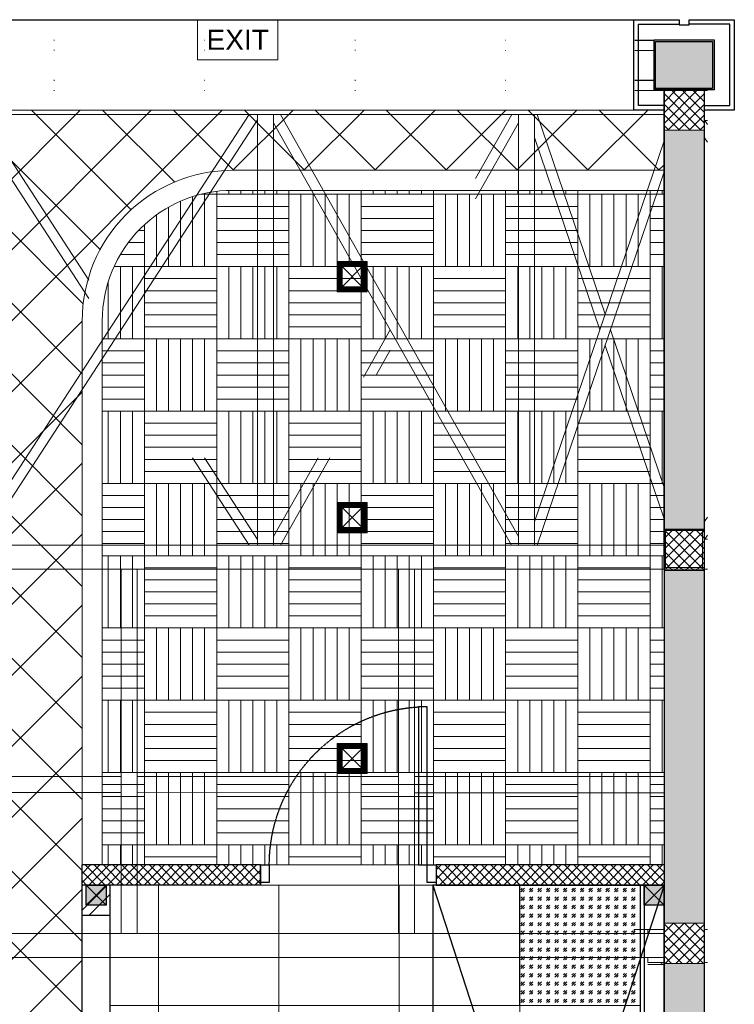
# Model space of a CAD drawing. Header units: millimetres. Extents: x -410 to 72073, y -3152 to 13830.
# Tile 73 of 92: x 14139 to 17700, y 8926 to 13830. Entities that reach past the tile are written whole.
import ezdxf
from ezdxf.enums import TextEntityAlignment as Align

# ---------------------------------------------------------------- set-up
doc = ezdxf.new("R2010")
doc.units = ezdxf.units.MM
doc.linetypes.add('( Hidden )', pattern=[0.375, 0.25, -0.125])
doc.linetypes.add('HIDDEN2', pattern=[0.1875, 0.125, -0.0625])
for name, color, linetype, lineweight in [('a- flr dim 02', 1, 'Continuous', 30), ('A-BULKHEAD', 252, 'Continuous', 5), ('A-CLMN P', 1, 'Continuous', 30), ('A-DOOR', 1, 'Continuous', 0), ('A-FLOR', 192, 'Continuous', 18), ('A-GA DIM', 1, 'Continuous', 5), ('A-GENM', 13, 'Continuous', 9), ('A-LIGHT', 1, 'Continuous', 5), ('A-LINTEL', 252, '( Hidden )', 0), ('A-Wall & Column', 2, 'Continuous', 0), ('EQ', 252, 'Continuous', 25), ('ND_26_HATCH', 8, 'Continuous', 13), ('Q-SPCQ', 91, 'Continuous', 9), ('S-BEAM', 12, 'Continuous', 9), ('WALL', 1, 'Continuous', 5)]:
    doc.layers.add(name, color=color, linetype=linetype, lineweight=lineweight)
for name, color, linetype, lineweight, true_color in [('A-100MM (2)', 7, 'Continuous', 5, 0xff7fff), ('A-CEILING-01', 7, 'Continuous', 5, 0xd56ca8), ('A-CEILING-02', 7, 'Continuous', 5, 0xf27172), ('A-CEILING-05', 7, 'Continuous', 5, 0x139b48), ('A-CEILING-06', 7, 'Continuous', 5, 0x7957ea), ('M-MEP-ELLG-LIGHT', 5, 'Continuous', 15, 0x0000ff), ('XR-CP-DS$0$Level 24', 9, 'Continuous', 0, 0x808080)]:
    doc.layers.add(name, color=color, linetype=linetype, lineweight=lineweight, true_color=true_color)
for name, color, linetype, true_color in [('A-140MM', 7, 'Continuous', 0x9f7fff), ('A-COLOUMN', 5, 'Continuous', 0x0000ff), ('Exhaut Hoods', 7, 'Continuous', 0xf26722), ('RCP LAYOUT', 9, 'Continuous', 0x808080)]:
    doc.layers.add(name, color=color, linetype=linetype, true_color=true_color)
doc.layers.add('DOOR', color=1, linetype='Continuous')
doc.styles.get("Standard").update_dxf_attribs({"font": 'arial.ttf'})
pattern_1 = [(45, (451552.75, 162145.904), (-26.5165043, 26.5165043), []), (135, (451552.75, 162145.904), (-26.5165043, -26.5165043), [])]
pattern_2 = [(45, (0, 0), (-22.98097, 22.98097), []), (135, (0, 0), (-22.98097, -22.98097), [])]

# ---------------------------------------------------------------- blocks, each defined once
blk = doc.blocks.new('A$Cdc4cfb19')
at = {"layer": 'A-CEILING-02'}
h = blk.add_hatch(dxfattribs=at)
h.set_pattern_fill('GOST_GLASS', color=252, scale=5, double=1)
h.set_pattern_definition([(45, (4671.914, 3079.773), (42.4264, 0), [25, -35]), (45, (4682.52, 3079.773), (42.4264, 0), [10, -50]), (45, (4671.914, 3090.38), (42.4264, 0), [10, -50])])
h.paths.add_polyline_path([(0, 600), (600, 600), (600, 0), (0, 0)])
at = {"layer": 'A-CEILING-02', "color": 252}
blk.add_lwpolyline([(0, 600), (600, 600), (600, 0), (0, 0)], close=True, dxfattribs=at)
blk = doc.blocks.new('Door-Hurgh')
at = {"layer": 'DOOR', "color": 8, "true_color": 0x808080, "elevation": 0}
for points in [[(43489.7, 2604.7), (43539.7, 2604.7), (43539.7, 2704.7), (43489.7, 2704.7)], [(44439.7, 2604.7), (44489.7, 2604.7), (44489.7, 2704.7), (44439.7, 2704.7)], [(44439.7, 1705.1), (44389.7, 1705.1), (44389.7, 2604.7), (44439.7, 2604.7)]]:
    blk.add_lwpolyline(points, close=True, dxfattribs=at)
at = {"layer": 'EQ', "color": 8, "linetype": 'HIDDEN2', "ltscale": 7, "true_color": 0x808080}
blk.add_arc((44441.5, 2605.4, 0), 901.8, 180.0462, 266.7054, dxfattribs=at)
blk = doc.blocks.new('A$C81f607aa')
at = {"layer": 'A-100MM (2)', "true_color": 0x808080, "transparency": 33554687}
h = blk.add_hatch(dxfattribs=at)
h.set_pattern_fill('ANSI37', color=8, scale=260)
h.set_pattern_definition(pattern_2)
h.paths.add_polyline_path([(138.8, 9620), (-750, 9620), (-750, 9520), (138.8, 9520)])
h = blk.add_hatch(dxfattribs=at)
h.set_pattern_fill('ANSI37', color=8, scale=260)
h.set_pattern_definition(pattern_2)
h.paths.add_polyline_path([(1013.8, 9620), (1013.8, 9520), (2150, 9520), (2150, 9620)])
at = {"layer": 'A-140MM', "lineweight": 0, "true_color": 0x808080}
h = blk.add_hatch(dxfattribs=at)
h.set_pattern_fill('ANSI32', color=8, scale=340)
h.set_pattern_definition([(45, (451552.75, 162145.9), (-90.156115, 90.156115), []), (45, (451612.86, 162145.9), (-90.156115, 90.156115), [])])
h.paths.add_polyline_path([(-610, 5920), (-750, 5920), (-750, 3520), (-610, 3520)])
h.paths.add_polyline_path([(-610, 8540), (-750, 8540), (-750, 6920), (-610, 6920)])
h.paths.add_polyline_path([(-750, 9370), (-610, 9370), (-610, 9520), (-750, 9520)])
at = {"layer": 'A-Wall & Column', "true_color": 0x808080}
h = blk.add_hatch(color=8, dxfattribs=at)
h.dxf.hatch_style = 1
h.paths.add_polyline_path([(2392, 13722), (2108, 13722), (2108, 13488), (2392, 13488)])
at = {"layer": 'ND_26_HATCH', "lineweight": -3, "true_color": 0x808080}
h = blk.add_hatch(dxfattribs=at)
h.set_pattern_fill('ANSI37', color=8, scale=300)
h.set_pattern_definition(pattern_1)
h.paths.add_polyline_path([(2150, 13280), (2350, 13280), (2350, 13480), (2150, 13480)])
at = {"layer": 'ND_26_HATCH', "lineweight": -3, "true_color": 0x808080, "transparency": 33554687}
h = blk.add_hatch(color=8, dxfattribs=at)
h.dxf.hatch_style = 1
h.paths.add_polyline_path([(2350, 5830), (2152, 5830), (2152, 5718.1), (2150.8, 3620), (2350, 3620)])
h.paths.add_polyline_path([(2350, 8211.4), (2150, 8211.4), (2150, 6030), (2350, 6030)])
h.paths.add_polyline_path([(2350, 9130), (2150, 9130), (2150, 8411.4), (2350, 8411.4)])
h.paths.add_polyline_path([(2350, 11087.2), (2150, 11087.2), (2150, 9330), (2350, 9330)])
h.paths.add_polyline_path([(2350, 13280), (2150, 13280), (2150, 11287.2), (2350, 11287.2)])
at = {"layer": 'ND_26_HATCH', "lineweight": -3, "true_color": 0x808080}
h = blk.add_hatch(dxfattribs=at)
h.set_pattern_fill('ANSI37', color=8, scale=300)
h.set_pattern_definition(pattern_1)
h.paths.add_polyline_path([(2150, 11087.2), (2350, 11087.2), (2350, 11287.2), (2150, 11287.2)])
h = blk.add_hatch(dxfattribs=at)
h.set_pattern_fill('ANSI37', color=8, scale=300)
h.set_pattern_definition(pattern_1)
h.paths.add_polyline_path([(2150, 9130), (2350, 9130), (2350, 9330), (2150, 9330)])
at = {"layer": 'a- flr dim 02', "color": 8, "lineweight": -3, "true_color": 0x808080}
for points in [[(2150, 9620), (1013.8, 9620), (1013.8, 9520), (2150, 9520)], [(2050, 9520), (2050, 3520), (1038.8, 3520), (1038.8, 3420), (2050, 3420), (2050, 2170)]]:
    blk.add_lwpolyline(points, dxfattribs=at)
at = {"layer": 'A-CLMN P', "color": 8, "lineweight": 25, "true_color": 0x808080}
for points in [[(2150, 13380), (2000, 13380), (2000, 13830), (2225, 13830), (2225, 13805), (2275, 13805), (2275, 13830), (2500, 13830), (2500, 13380), (2350, 13380)], [(2150, 13402), (2022, 13402), (2022, 13808), (2223, 13808)], [(2350, 13402), (2478, 13402), (2478, 13808), (2277, 13808)]]:
    blk.add_lwpolyline(points, dxfattribs=at)
for points in [[(2100, 13730), (2400, 13730), (2400, 13480), (2100, 13480)], [(2108, 13722), (2392, 13722), (2392, 13488), (2108, 13488)]]:
    blk.add_lwpolyline(points, close=True, dxfattribs=at)
at = {"layer": 'A-LINTEL', "color": 8, "lineweight": 0, "ltscale": 8, "true_color": 0x808080}
for points in [[(138.8, 9620), (1013.8, 9620)], [(1013.8, 9520), (138.8, 9520)]]:
    blk.add_lwpolyline(points, dxfattribs=at)
at = {"layer": 'A-Wall & Column', "color": 8, "lineweight": -3, "true_color": 0x808080}
for p, q in [((2150, 13480), (2150, 2170)), ((2350, 13480), (2350, 0)), ((138.8, 9620), (-750, 9620)), ((-750, 3520), (-750, 9620)), ((-610, 9618), (-610, 9620)), ((138.8, 9620), (138.8, 9520)), ((2150, 9620), (1013.8, 9620)), ((1013.8, 9620), (1013.8, 9520)), ((138.8, 9520), (-750, 9520)), ((-610, 3520), (-610, 9520)), ((2150, 9520), (1013.8, 9520)), ((2030, 9520), (2030, 3520)), ((-750, 9370), (-610, 9370))]:
    blk.add_line(p, q, dxfattribs=at)
blk.add_lwpolyline([(-14850, 13830), (2000, 13830)], dxfattribs=at)
at = {"layer": 'A-Wall & Column', "color": 8, "true_color": 0x808080}
for points in [[(2150, 13280), (2350, 13280), (2350, 13480), (2150, 13480)], [(2150, 11087.2), (2350, 11087.2), (2350, 11287.2), (2150, 11287.2)], [(2150, 9130), (2350, 9130), (2350, 9330), (2150, 9330)]]:
    blk.add_lwpolyline(points, close=True, dxfattribs=at)
at = {"layer": 'WALL', "color": 8, "lineweight": -3, "true_color": 0x808080}
for p, q in [((138.8, 9620), (138.8, 9520)), ((1013.8, 9620), (1013.8, 9520))]:
    blk.add_line(p, q, dxfattribs=at)
at = {"layer": 'A-DOOR', "color": 8, "lineweight": 9, "true_color": 0x808080, "xscale": -0.8750571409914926, "yscale": 0.8750571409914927, "zscale": 0.8750571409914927, "rotation": 180}
blk.add_blockref('Door-Hurgh', (-37917.2, 11899.3, 0), dxfattribs=at)
blk = doc.blocks.new('EXIT LIGHT')
at = {"color": 0}
blk.add_lwpolyline([(-200, -200), (200, -200), (200, 0), (-200, 0)], close=True, dxfattribs=at)
blk.add_attdef('EXIT', text='', height=100, dxfattribs=at).set_placement((0, -100), align=Align.MIDDLE_CENTER)
blk = doc.blocks.new('*U92')
at = {"lineweight": 0}
h = blk.add_hatch(dxfattribs=at)
h.set_pattern_fill('ANSI31', color=0)
h.set_pattern_definition([(45, (0, 0), (-0.08838835, 0.08838835), [])])
h.paths.add_polyline_path([(50, 50), (75, 75), (-75, 75), (-50, 50)])
h.paths.add_polyline_path([(50, -50), (75, -75), (75, 75), (50, 50)])
h.paths.add_polyline_path([(-50, -50), (-75, -75), (75, -75), (50, -50)])
h.paths.add_polyline_path([(-50, 50), (-75, 75), (-75, -75), (-50, -50)])
at = {"color": 0}
for p, q in [((-50, 50), (50, -50)), ((-50, -50), (50, 50))]:
    blk.add_line(p, q, dxfattribs=at)
at = {"color": 0, "lineweight": 0}
for points in [[(-75, 75), (75, 75), (75, -75), (-75, -75)], [(-50, 50), (50, 50), (50, -50), (-50, -50)]]:
    blk.add_lwpolyline(points, close=True, dxfattribs=at)
blk = doc.blocks.new('A$C98a85b24')
at = {"layer": 'M-MEP-ELLG-LIGHT', "color": 8, "true_color": 0x808080}
blk.add_blockref('EXIT LIGHT', (11035, 13830), dxfattribs=at).add_auto_attribs({'EXIT': 'EXIT'})
for p in [(11605.7, 12550), (11605.7, 11350), (11605.7, 10150)]:
    blk.add_blockref('*U92', p, dxfattribs=at)
blk = doc.blocks.new('A$C4c94997f')
at = {"true_color": 0x808080}
h = blk.add_hatch(color=8, dxfattribs=at)
h.dxf.hatch_style = 1
h.paths.add_polyline_path([(-2880, 0), (-2780, 0), (-2780, -100), (-2880, -100)])
h.paths.add_polyline_path([(-100, 0), (0, 0), (0, -100), (-100, -100)])
h.paths.add_polyline_path([(-2880, -1812), (-2780, -1812), (-2780, -1912), (-2880, -1912)])
h.paths.add_polyline_path([(-2880, -3630), (-2780, -3630), (-2780, -3730), (-2880, -3730)])
h.paths.add_polyline_path([(-2880, -5440), (-2780, -5440), (-2780, -5540), (-2880, -5540)])
h.paths.add_polyline_path([(-2148, -7250), (-2048, -7250), (-2048, -7350), (-2148, -7350)])
h.paths.add_polyline_path([(-100, -7250), (0, -7250), (0, -7350), (-100, -7350)])
h.paths.add_polyline_path([(-100, -5440), (0, -5440), (0, -5540), (-100, -5540)])
h.paths.add_polyline_path([(-100, -3630), (0, -3630), (0, -3730), (-100, -3730)])
h.paths.add_polyline_path([(-100, -1812), (0, -1812), (0, -1912), (-100, -1912)])
at = {"layer": 'A-COLOUMN', "color": 8, "true_color": 0x808080}
for p, q in [((-2780, 0), (-2880, -100)), ((-2880, 0), (-2780, -100)), ((0, 0), (-100, -100)), ((-100, 0), (0, -100))]:
    blk.add_line(p, q, dxfattribs=at)
for points in [[(-2880, 0), (-2780, 0), (-2780, -100), (-2880, -100)], [(-100, 0), (0, 0), (0, -100), (-100, -100)]]:
    blk.add_lwpolyline(points, close=True, dxfattribs=at)
blk = doc.blocks.new('A$C9bf954c9')
at = {"layer": 'A-CEILING-01', "true_color": 0x808080}
h = blk.add_hatch(dxfattribs=at)
h.set_pattern_fill('ANSI37', color=8, scale=2000)
h.set_pattern_definition([(45, (0, 0), (-176.7767, 176.7767), []), (135, (0, 0), (-176.7767, -176.7767), [])])
edge = h.paths.add_edge_path()
edge.add_line((17350, 13380), (12020, 13380))
edge.add_line((12020, 13380), (12020, 13280))
edge.add_line((12020, 13280), (11820, 13280))
edge.add_line((11820, 13280), (11820, 13380))
edge.add_line((11820, 13380), (6090, 13380))
edge.add_line((6090, 13380), (6090, 13280))
edge.add_line((6090, 13280), (5890, 13280))
edge.add_line((5890, 13280), (5890, 13380))
edge.add_line((5890, 13380), (350, 13380))
edge.add_line((350, 13380), (200, 13380))
edge.add_line((200, 13380), (200, 4520))
edge.add_line((200, 4520), (650, 4520))
edge.add_line((650, 4520), (650, 4220))
edge.add_line((650, 4220), (200, 4220))
edge.add_line((200, 4220), (200, 3270))
edge.add_line((200, 3270), (3945, 3270))
edge.add_line((3945, 3270), (3945, 3920))
edge.add_line((3945, 3920), (6135, 3920))
edge.add_line((6135, 3920), (6135, 3270))
edge.add_line((6135, 3270), (9805, 3270))
edge.add_line((9805, 3270), (9805, 3070))
edge.add_line((9805, 3070), (10125.7, 3070))
edge.add_line((10125.7, 3070), (10125.7, 3423))
edge.add_line((10125.7, 3423), (11242.1, 4539.4))
edge.add_line((11242.1, 4539.4), (10770.1, 5011.3))
edge.add_line((10770.1, 5011.3), (11904.4, 6145.6))
edge.add_line((11904.4, 6145.6), (14298.8, 8540))
edge.add_line((14298.8, 8540), (14450, 8540))
edge.add_line((14450, 8540), (14450, 9620))
edge.add_line((14450, 9620), (14450, 12330))
edge.add_arc((15200, 12330), 750, 90, 180, ccw=False)
edge.add_line((15200, 13080), (17350, 13080))
edge.add_line((17350, 13080), (17350, 13380))
h.paths.add_polyline_path([(5890.1, 11294.2), (6090.1, 11294.2), (6090.1, 11094.2), (5890.1, 11094.2)], flags=16)
h.paths.add_polyline_path([(5890.1, 9330), (6090.1, 9330), (6090.1, 9130), (5890.1, 9130)], flags=16)
h.paths.add_polyline_path([(5890, 8418.4), (6090, 8418.4), (6090, 8218.4), (5890, 8218.4)], flags=16)
h.paths.add_polyline_path([(5890, 6030), (6090, 6030), (6090, 5830), (5890, 5830)], flags=16)
h.paths.add_polyline_path([(11820, 8418.4), (12020, 8418.4), (12020, 8218.4), (11820, 8218.4)], flags=16)
h.paths.add_polyline_path([(11820, 9330), (12020, 9330), (12020, 9130), (11820, 9130)], flags=16)
h.paths.add_polyline_path([(11820.1, 11294.2), (12020.1, 11294.2), (12020.1, 11094.2), (11820.1, 11094.2)], flags=16)
at = {"layer": 'A-CEILING-05', "true_color": 0x808080}
h = blk.add_hatch(dxfattribs=at)
h.set_pattern_fill('_USER', color=8, scale=600, double=1, pattern_type=0)
h.set_pattern_definition([(0, (17230, 9520), (0, 600), []), (90, (17230, 9520), (-600, 4e-14), [])])
h.paths.add_polyline_path([(15490.9, 3520), (14590, 3520), (14590, 9520), (17230, 9520), (17230, 3520), (16390.9, 3520)])
at = {"layer": 'A-CEILING-06', "true_color": 0x808080}
h = blk.add_hatch(dxfattribs=at)
h.set_pattern_fill('AR-PARQ1', color=8, scale=30)
h.set_pattern_definition([(90, (0, 0), (-360, 360), [360, -360]), (90, (60, 0), (-360, 360), [360, -360]), (90, (120, 0), (-360, 360), [360, -360]), (90, (180, 0), (-360, 360), [360, -360]), (90, (240, 0), (-360, 360), [360, -360]), (90, (300, 0), (-360, 360), [360, -360]), (90, (360, 0), (-360, 360), [360, -360]), (0, (0, 360), (360, -360), [360, -360]), (0, (0, 420), (360, -360), [360, -360]), (0, (0, 480), (360, -360), [360, -360]), (0, (0, 540), (360, -360), [360, -360]), (0, (0, 600), (360, -360), [360, -360]), (0, (0, 660), (360, -360), [360, -360]), (0, (0, 720), (360, -360), [360, -360])])
edge = h.paths.add_edge_path()
edge.add_line((17350, 13030), (17350, 9620))
edge.add_line((17350, 9620), (14550, 9620))
edge.add_line((14550, 9620), (14550, 12330))
edge.add_arc((15200, 12330), 650, 90, 180, ccw=False)
edge.add_line((15200, 12980), (17350, 12980))
at = {"layer": 'A-BULKHEAD', "color": 8, "ltscale": 5, "true_color": 0x808080}
blk.add_lwpolyline([(14450, 9620), (14450, 12330, -0.414214), (15200, 13080), (17350, 13080), (17350, 12980), (15200, 12980, 0.414214), (14550, 12330), (14550, 9620), (14450, 9620)], format="xyb", dxfattribs=at)
at = {"layer": 'A-CEILING-01', "color": 8, "true_color": 0x808080}
for points in [[(10125.7, 3423), (11240.4, 4537.7), (10770.1, 5011.3), (11904.4, 6145.6), (14298.8, 8540), (14450, 8540), (14450, 9620), (14450, 12330, -0.414214), (15200, 13080), (17350, 13080), (17350, 13380), (12020, 13380), (12020, 13280), (11820, 13280), (11820, 13380), (6090, 13380)], [(17350, 12980), (17350, 9620), (14550, 9620), (14550, 12330, -0.414214), (15200, 12980), (17350, 12980)]]:
    blk.add_lwpolyline(points, format="xyb", dxfattribs=at)
blk.add_lwpolyline([(15490.9, 3520), (14590, 3520), (14590, 9520), (17230, 9520), (17230, 3520), (16390.9, 3520)], close=True, dxfattribs=at)
at = {"layer": 'XR-CP-DS$0$Level 24', "color": 8, "linetype": 'Continuous', "lineweight": 0, "true_color": 0x808080}
blk.add_line((350, 13380), (17200, 13380), dxfattribs=at)
at = {"color": 8, "true_color": 0x808080}
blk.add_blockref('A$C81f607aa', (15200, 0), dxfattribs=at)
at = {"layer": 'A-GA DIM', "color": 8, "true_color": 0x808080}
for name, p in [('A$C4c94997f', (17350, 9520)), ('A$Cdc4cfb19', (16630, 8920))]:
    blk.add_blockref(name, p, dxfattribs=at)
at = {"layer": 'A-LIGHT', "color": 8, "true_color": 0x808080}
blk.add_blockref('A$C98a85b24', (4190, 0), dxfattribs=at)
blk = doc.blocks.new('A$C256bf26b')
blk.add_blockref('A$C9bf954c9', (0, 0))
blk = doc.blocks.new('Bolt assembly - 92275-2025657-RCP-Store 03 at Node L5 Level')
at = {"layer": 'Q-SPCQ', "color": 250}
for p in [(-504027.1, 151538.7), (-504022.5, 151537.4)]:
    blk.add_line(p, (-504027.1, 151537.4), dxfattribs=at)
blk = doc.blocks.new('Family - 92275-2025657-RCP-Store 03 at Node L5 Level')
at = {"layer": 'Q-SPCQ', "color": 250}
for p in [(-504027.1, 151538.7), (-504022.5, 151537.4)]:
    blk.add_line(p, (-504027.1, 151537.4), dxfattribs=at)
blk = doc.blocks.new('DIAL-LT-NDE-ZZ-M3-S-201_rvt-2-RCP-Store 03 at Node L5 Level')
at = {"layer": 'A-FLOR', "color": 7}
for p, q in [((-504159.9, 151683.5), (-504159.9, 151703.9)), ((-504159.9, 151703.9), (-504092, 151703.9))]:
    blk.add_line(p, q, dxfattribs=at)
at = {"layer": 'A-GENM', "color": 7}
for p, q in [((-506068.2, 155762.9), (-506037.1, 155762.9)), ((-506037.1, 155762.9), (-506037.1, 155752.1)), ((-505957.1, 155739.4), (-505957.1, 155762.9)), ((-505957.1, 155762.9), (-505933.6, 155762.9)), ((-504657.2, 153618.1), (-504657.2, 153705.2)), ((-504737.2, 153641.6), (-504737.2, 153618.1)), ((-506078.9, 153618.2), (-506079.1, 153618.2)), ((-505923.4, 153618.1), (-505923.7, 153618.1)), ((-504737.2, 153618.1), (-504760.7, 153618.1)), ((-504653.1, 153618.1), (-504657.2, 153618.1)), ((-504012.5, 151538.9), (-504012.5, 151534.3)), ((-504092, 151528.9), (-504009.7, 151528.9))]:
    blk.add_line(p, q, dxfattribs=at)
at = {"layer": 'A-GENM', "color": 7, "flags": 128}
for points in [[(-506078.9, 155762.9), (-506078.7, 155762.9), (-506077.9, 155762.9), (-506076.6, 155762.9), (-506074.9, 155762.9), (-506072.9, 155762.9), (-506070.6, 155762.9), (-506068.2, 155762.9)], [(-506037.1, 155752.1), (-506037.1, 155748.9), (-506037.1, 155745.8), (-506037.1, 155743), (-506037.1, 155740.5), (-506037.1, 155738.4), (-506037.1, 155736.9), (-506037.1, 155735.9), (-506037.1, 155735.6)], [(-505933.6, 155762.9), (-505931.3, 155762.9), (-505929.1, 155762.9), (-505927.1, 155762.9), (-505925.5, 155762.9), (-505924.3, 155762.9), (-505923.5, 155762.9), (-505923.2, 155762.9)], [(-505957.1, 155721.1), (-505957.1, 155721.5), (-505957.1, 155722.5), (-505957.1, 155724.2), (-505957.1, 155726.5), (-505957.1, 155729.3), (-505957.1, 155732.4), (-505957.1, 155735.9), (-505957.1, 155739.4)], [(-503809.3, 155732.8), (-503808.3, 155732.8), (-503807.8, 155732.8), (-503807.6, 155732.8)], [(-504657.2, 153705.2), (-504657.2, 153710), (-504657.2, 153714.7), (-504657.2, 153719.1), (-504657.2, 153723.1), (-504657.2, 153726.6), (-504657.2, 153729.3), (-504657.2, 153731.4), (-504657.2, 153732.7), (-504657.2, 153733.1)], [(-504737.2, 153659.9), (-504737.2, 153659.5), (-504737.2, 153658.5), (-504737.2, 153656.8), (-504737.2, 153654.5), (-504737.2, 153651.7), (-504737.2, 153648.6), (-504737.2, 153645.1), (-504737.2, 153641.6)], [(-504760.7, 153618.1), (-504763, 153618.1), (-504765.2, 153618.1), (-504767.1, 153618.1), (-504768.8, 153618.1), (-504770, 153618.1), (-504770.8, 153618.1), (-504771, 153618.1)], [(-504643.6, 153618.1), (-504643.8, 153618.1), (-504644.5, 153618.1), (-504645.6, 153618.1), (-504647.2, 153618.1), (-504649, 153618.1), (-504651, 153618.1), (-504653.1, 153618.1)]]:
    blk.add_lwpolyline(points, dxfattribs=at)
at = {"layer": 'A-GENM', "color": 7}
blk.add_open_spline([(-504012.5, 151534.3), (-504012.5, 151533.6), (-504012.5, 151532.4), (-504012.9, 151531.1), (-504013.3, 151530.4), (-504013.6, 151530), (-504013.8, 151529.8), (-504014.1, 151529.6), (-504014.5, 151529.4), (-504014.8, 151529.3), (-504015, 151529.2), (-504015.3, 151529.2), (-504015.5, 151529.1), (-504016, 151529), (-504016.4, 151529), (-504016.9, 151528.9), (-504017.1, 151528.9), (-504017.5, 151528.9), (-504018.1, 151528.9), (-504018.9, 151528.9), (-504020, 151528.9), (-504020.8, 151528.9), (-504021.4, 151528.9)], degree=3, knots=[0, 0, 0, 0, 0.142857, 0.285714, 0.357143, 0.392857, 0.428571, 0.464286, 0.5, 0.535714, 0.553571, 0.571429, 0.598214, 0.625, 0.678571, 0.705357, 0.71875, 0.732143, 0.785714, 0.839286, 0.892857, 1, 1, 1, 1], dxfattribs=at)
at = {"layer": 'Q-SPCQ', "color": 7}
for p, q in [((-507051.8, 156133), (-507049.8, 156133)), ((-507051.8, 156133), (-507049.8, 156133)), ((-507051.8, 156132.6), (-507049.8, 156132.6)), ((-507051.8, 156132.6), (-507049.8, 156132.6)), ((-506301.8, 156132.9), (-506299.8, 156132.9)), ((-506301.8, 156132.9), (-506299.8, 156132.9)), ((-506301.8, 156132.4), (-506299.8, 156132.4)), ((-506301.8, 156132.4), (-506299.8, 156132.4)), ((-505551.8, 156132.9), (-505549.8, 156132.9)), ((-505551.8, 156132.9), (-505549.8, 156132.9)), ((-505551.8, 156132.2), (-505549.8, 156132.2)), ((-505551.8, 156132.2), (-505549.8, 156132.2)), ((-504801.8, 156132.8), (-504799.8, 156132.8)), ((-504801.8, 156132.8), (-504799.8, 156132.8)), ((-504801.8, 156131.9), (-504799.8, 156131.9)), ((-504801.8, 156131.9), (-504799.8, 156131.9)), ((-504157.4, 156132.8), (-504062, 156132.8)), ((-504157.4, 156132.8), (-504062, 156132.8)), ((-504157.4, 156131.7), (-504062, 156131.7)), ((-504157.4, 156131.7), (-504062, 156131.7)), ((-504062.1, 156090.7), (-504062, 156122.7)), ((-504062.1, 156090.7), (-504062, 156122.7)), ((-503794.6, 156132.8), (-504062, 156132.8)), ((-504062, 156124.8), (-504062, 156132.8)), ((-504062, 156122.7), (-504062, 156124.8)), ((-504062, 156122.7), (-504062, 156124.8)), ((-504062, 156124.8), (-504062, 155890.8)), ((-504062, 156124.8), (-504054, 156124.8)), ((-504062, 156124.8), (-503794.6, 156124.8)), ((-504054, 155890.8), (-504054, 156124.8)), ((-507049.8, 156082.6), (-507051.8, 156082.6)), ((-507049.8, 156082.6), (-507051.8, 156082.6)), ((-506299.8, 156082.4), (-506301.8, 156082.4)), ((-506299.8, 156082.4), (-506301.8, 156082.4)), ((-505549.8, 156082.2), (-505551.8, 156082.2)), ((-505549.8, 156082.2), (-505551.8, 156082.2)), ((-504799.8, 156081.9), (-504801.8, 156081.9)), ((-504799.8, 156081.9), (-504801.8, 156081.9)), ((-504062.1, 156081.7), (-504157.4, 156081.7)), ((-504062.1, 156081.7), (-504157.4, 156081.7)), ((-504062.1, 156081.7), (-504062.1, 156090.7)), ((-504062.1, 156081.7), (-504062.1, 156090.7)), ((-507051.8, 155933), (-507049.8, 155933)), ((-507051.8, 155933), (-507049.8, 155933)), ((-506301.8, 155932.9), (-506299.8, 155932.9)), ((-506301.8, 155932.9), (-506299.8, 155932.9)), ((-505551.8, 155932.9), (-505549.8, 155932.9)), ((-505551.8, 155932.9), (-505549.8, 155932.9)), ((-504801.8, 155932.8), (-504799.8, 155932.8)), ((-504801.8, 155932.8), (-504799.8, 155932.8)), ((-504157.4, 155932.8), (-504062.1, 155932.8)), ((-504157.4, 155932.8), (-504062.1, 155932.8)), ((-504054, 155890.8), (-504062, 155890.8)), ((-503794.6, 155890.8), (-504062, 155890.8)), ((-504062, 155882.8), (-504062, 155890.8)), ((-504062, 155882.8), (-503794.6, 155882.8)), ((-504012.1, 155784.8), (-504012, 155882.8)), ((-504012.1, 155784.8), (-504012, 155882.8)), ((-503812, 155882.8), (-503812, 155882)), ((-503812, 155882.8), (-503812, 155882)), ((-506068.2, 155762.9), (-508637.3, 155763.1)), ((-506068.2, 155762.9), (-508637.3, 155763.1)), ((-507457.2, 153645.8), (-506078.9, 155762.9)), ((-507457.2, 153645.8), (-506078.9, 155762.9)), ((-507415.3, 155763), (-506877.9, 154937.3)), ((-506068.2, 155762.9), (-506037.1, 155762.9)), ((-506027.5, 155762.9), (-506068.2, 155762.9)), ((-506027.5, 155762.9), (-506068.2, 155762.9)), ((-506037.2, 153618.1), (-506037.1, 155751.3)), ((-506037.2, 153618.1), (-506037.1, 155751.3)), ((-506037.1, 155752.1), (-506037.1, 155762.9)), ((-506027.5, 155762.9), (-506037.1, 155762.9)), ((-506037.1, 155762.9), (-506037.1, 155752.1)), ((-506037.1, 155752.1), (-506037.1, 155762.9)), ((-506027.5, 155762.9), (-506037.1, 155762.9)), ((-505966.7, 155762.9), (-506027.5, 155762.9)), ((-505966.7, 155762.9), (-506027.5, 155762.9)), ((-505966.7, 155762.9), (-506027.5, 155762.9)), ((-505966.7, 155762.9), (-506027.5, 155762.9)), ((-505957.1, 155762.9), (-505966.7, 155762.9)), ((-505933.6, 155762.9), (-505966.7, 155762.9)), ((-505957.1, 155762.9), (-505966.7, 155762.9)), ((-505933.6, 155762.9), (-505966.7, 155762.9)), ((-505957.1, 155762.9), (-505957.1, 155739.4)), ((-505957.1, 155739.4), (-505957.1, 155762.9)), ((-505957.1, 155762.9), (-505933.6, 155762.9)), ((-505957.1, 155762.9), (-505957.1, 155739.4)), ((-504727.5, 155762.8), (-505933.6, 155762.9)), ((-504727.5, 155762.8), (-505933.6, 155762.9)), ((-505923.2, 155762.9), (-504737.2, 153659.9)), ((-505923.2, 155762.9), (-504737.2, 153659.9)), ((-504950.7, 155444.1), (-504770.9, 155762.8)), ((-504737.2, 153641.6), (-504737.1, 155762.9)), ((-504737.2, 153641.6), (-504737.1, 155762.9)), ((-504727.5, 155762.9), (-504737.1, 155762.9)), ((-504727.5, 155762.9), (-504737.1, 155762.9)), ((-504666.7, 155762.9), (-504727.5, 155762.9)), ((-504666.7, 155762.9), (-504727.5, 155762.9)), ((-504666.7, 155762.8), (-504727.5, 155762.8)), ((-504666.7, 155762.8), (-504727.5, 155762.8)), ((-504657.1, 155762.9), (-504666.7, 155762.9)), ((-504657.1, 155762.9), (-504666.7, 155762.9)), ((-504012.1, 155762.8), (-504666.7, 155762.8)), ((-504012.1, 155762.8), (-504666.7, 155762.8)), ((-504657.1, 155762.9), (-504657.2, 153705.2)), ((-504657.1, 155762.9), (-504657.2, 153705.2)), ((-504643.4, 155762.8), (-504304.6, 154767.9)), ((-504012.3, 153698), (-504012.1, 155782.8)), ((-504012.3, 153698), (-504012.1, 155782.8)), ((-506877.8, 154845.5), (-507457.1, 155735.6)), ((-506037.1, 155735.6), (-507415.5, 153618.2)), ((-506037.1, 155735.6), (-507415.5, 153618.2)), ((-505957.1, 155739.4), (-505957.2, 153618.1)), ((-505957.1, 155739.4), (-505957.2, 153618.1)), ((-504771, 153618.1), (-505957.1, 155721.1)), ((-504771, 153618.1), (-505957.1, 155721.1)), ((-504737.1, 155721), (-504950.7, 155342.4)), ((-503794.6, 155732.8), (-503809.4, 155732.8)), ((-503794.6, 155732.8), (-503809.4, 155732.8)), ((-503807.6, 155732.8), (-503794.6, 155713.5)), ((-503807.6, 155732.8), (-503794.6, 155713.5)), ((-504657.2, 153733.1), (-504012.1, 155626.6)), ((-504657.2, 153733.1), (-504012.1, 155626.6)), ((-504331.1, 154690.4), (-504657.1, 155647.8)), ((-503794.6, 155624.2), (-503809.4, 155646.1)), ((-503794.6, 155624.2), (-503809.4, 155646.1)), ((-504012.1, 155471.5), (-504643.6, 153618.1)), ((-504012.1, 155471.5), (-504643.6, 153618.1)), ((-505509.6, 154453.5), (-505375.9, 154690.5)), ((-504278.2, 154690.4), (-504012.2, 153909.2)), ((-505375.7, 154589.1), (-505444.5, 154467.1)), ((-504012.3, 153754.1), (-504304.7, 154612.8)), ((-506079.1, 153618.2), (-506362, 154052.9)), ((-506302.4, 154052.9), (-506037.2, 153645.4)), ((-505957.2, 153660), (-505735.4, 154053.3)), ((-505677.9, 154053.3), (-505923.4, 153618.1)), ((-503809.5, 153734.7), (-503794.6, 153756.8)), ((-504657.2, 153705.2), (-504657.2, 153618.1)), ((-504657.2, 153618.1), (-504657.2, 153705.2)), ((-504657.2, 153705.2), (-504657.2, 153618.1)), ((-504009.5, 153698), (-504012.3, 153698)), ((-504009.5, 153698), (-504012.3, 153698)), ((-503812.2, 153697.8), (-504012.2, 153697.8)), ((-504012.2, 153689.8), (-504012.2, 153697.8)), ((-504012.2, 153689.8), (-504012.2, 153505.8)), ((-504012.2, 153689.8), (-504004.2, 153689.8)), ((-504012.2, 153689.8), (-503812.2, 153689.8)), ((-504012.2, 153618), (-504012.2, 153689.8)), ((-504004.2, 153505.8), (-504004.2, 153689.8)), ((-503820.2, 153689.8), (-503820.2, 153505.8)), ((-503820.2, 153689.8), (-503812.2, 153689.8)), ((-503812.2, 153689.8), (-503812.2, 153697.8)), ((-503812.2, 153505.8), (-503812.2, 153689.8)), ((-504737.2, 153618.1), (-504737.2, 153641.6)), ((-504737.2, 153641.6), (-504737.2, 153618.1)), ((-504737.2, 153618.1), (-504737.2, 153641.6)), ((-503809.5, 153647.8), (-503794.6, 153647.8)), ((-503809.5, 153647.8), (-503794.6, 153647.8)), ((-503794.6, 153667.5), (-503807.9, 153647.8)), ((-507426.2, 153618.2), (-506027.6, 153618.1)), ((-507426.2, 153618.2), (-506027.6, 153618.1)), ((-506037.2, 153618.1), (-506027.6, 153618.1)), ((-506037.2, 153618.1), (-506027.6, 153618.1)), ((-506027.6, 153618.1), (-505966.8, 153618.1)), ((-506027.6, 153618.1), (-505966.8, 153618.1)), ((-506027.6, 153618.1), (-505966.8, 153618.1)), ((-506027.6, 153618.1), (-505966.8, 153618.1)), ((-505966.8, 153618.1), (-505957.2, 153618.1)), ((-505966.8, 153618.1), (-504760.7, 153618.1)), ((-505966.8, 153618.1), (-505957.2, 153618.1)), ((-505966.8, 153618.1), (-504760.7, 153618.1)), ((-504737.2, 153618.1), (-504760.7, 153618.1)), ((-504760.7, 153618.1), (-504727.6, 153618.1)), ((-504760.7, 153618.1), (-504727.6, 153618.1)), ((-504737.2, 153618.1), (-504727.6, 153618.1)), ((-504737.2, 153618.1), (-504727.6, 153618.1)), ((-504727.6, 153618.1), (-504666.8, 153618.1)), ((-504727.6, 153618.1), (-504666.8, 153618.1)), ((-504727.6, 153618.1), (-504666.8, 153618.1)), ((-504727.6, 153618.1), (-504666.8, 153618.1)), ((-504666.8, 153618.1), (-504657.2, 153618.1)), ((-504666.8, 153618.1), (-504653.1, 153618.1)), ((-504666.8, 153618.1), (-504657.2, 153618.1)), ((-504666.8, 153618.1), (-504653.1, 153618.1)), ((-504653.1, 153618.1), (-504657.2, 153618.1)), ((-504653.1, 153618.1), (-504012.2, 153618)), ((-504653.1, 153618.1), (-504012.2, 153618)), ((-504012.2, 153498), (-509342.4, 153498.4)), ((-504012.2, 153498), (-509342.4, 153498.4)), ((-504666.8, 153498.1), (-504727.6, 153498.1)), ((-504666.8, 153498.1), (-504727.6, 153498.1)), ((-504004.2, 153505.8), (-504012.2, 153505.8)), ((-503812.2, 153505.8), (-504012.2, 153505.8)), ((-504012.2, 153497.8), (-504012.2, 153505.8)), ((-504012.2, 153497.8), (-503812.2, 153497.8)), ((-503812.2, 153505.8), (-503820.2, 153505.8)), ((-503812.2, 153497.8), (-503812.2, 153505.8)), ((-503794.6, 153497.8), (-503809.5, 153497.8)), ((-503794.6, 153497.8), (-503809.5, 153497.8)), ((-504092, 151703.9), (-504092, 151683.5)), ((-504092, 151703.9), (-504009.7, 151703.9)), ((-504092, 151703.9), (-504092, 151683.5)), ((-504092, 151703.9), (-504009.7, 151703.9)), ((-503809.7, 151703.9), (-503794.6, 151703.9)), ((-503809.7, 151703.9), (-503794.6, 151703.9)), ((-504092, 151563.5), (-504092, 151538.9)), ((-504092, 151563.5), (-504092, 151538.9)), ((-504009.7, 151538.9), (-504092, 151538.9)), ((-504009.7, 151538.9), (-504092, 151538.9)), ((-504022.5, 151538.9), (-504022.5, 151528.9)), ((-504022.5, 151538.9), (-504022.5, 151528.9)), ((-503794.6, 151538.9), (-503809.7, 151538.9)), ((-503794.6, 151538.9), (-503809.7, 151538.9))]:
    blk.add_line(p, q, dxfattribs=at)
at = {"layer": 'Q-SPCQ', "color": 7, "flags": 128}
for points in [[(-506078.9, 155762.9), (-506078.7, 155762.9), (-506077.9, 155762.9), (-506076.6, 155762.9), (-506074.9, 155762.9), (-506072.9, 155762.9), (-506070.6, 155762.9), (-506068.2, 155762.9)], [(-506037.1, 155752.1), (-506037.1, 155748.9), (-506037.1, 155745.8), (-506037.1, 155743), (-506037.1, 155740.5), (-506037.1, 155738.4), (-506037.1, 155736.9), (-506037.1, 155735.9), (-506037.1, 155735.6)], [(-505933.6, 155762.9), (-505931.3, 155762.9), (-505929.1, 155762.9), (-505927.1, 155762.9), (-505925.5, 155762.9), (-505924.3, 155762.9), (-505923.5, 155762.9), (-505923.2, 155762.9)], [(-505957.1, 155721.1), (-505957.1, 155721.5), (-505957.1, 155722.5), (-505957.1, 155724.2), (-505957.1, 155726.5), (-505957.1, 155729.3), (-505957.1, 155732.4), (-505957.1, 155735.9), (-505957.1, 155739.4)], [(-503809.3, 155732.8), (-503808.3, 155732.8), (-503807.8, 155732.8), (-503807.6, 155732.8)], [(-504657.2, 153705.2), (-504657.2, 153710), (-504657.2, 153714.7), (-504657.2, 153719.1), (-504657.2, 153723.1), (-504657.2, 153726.6), (-504657.2, 153729.3), (-504657.2, 153731.4), (-504657.2, 153732.7), (-504657.2, 153733.1)], [(-504737.2, 153659.9), (-504737.2, 153659.5), (-504737.2, 153658.5), (-504737.2, 153656.8), (-504737.2, 153654.5), (-504737.2, 153651.7), (-504737.2, 153648.6), (-504737.2, 153645.1), (-504737.2, 153641.6)], [(-504760.7, 153618.1), (-504763, 153618.1), (-504765.2, 153618.1), (-504767.1, 153618.1), (-504768.8, 153618.1), (-504770, 153618.1), (-504770.8, 153618.1), (-504771, 153618.1)], [(-504643.6, 153618.1), (-504643.8, 153618.1), (-504644.5, 153618.1), (-504645.6, 153618.1), (-504647.2, 153618.1), (-504649, 153618.1), (-504651, 153618.1), (-504653.1, 153618.1)]]:
    blk.add_lwpolyline(points, dxfattribs=at)
at = {"layer": 'S-BEAM', "color": 7}
for p, q in [((-507051.8, 155932.6), (-507049.8, 155932.6)), ((-507051.8, 155932.6), (-507049.8, 155932.6)), ((-506301.8, 155932.4), (-506299.8, 155932.4)), ((-506301.8, 155932.4), (-506299.8, 155932.4)), ((-505551.8, 155932.2), (-505549.8, 155932.2)), ((-505551.8, 155932.2), (-505549.8, 155932.2)), ((-504801.8, 155931.9), (-504799.8, 155931.9)), ((-504801.8, 155931.9), (-504799.8, 155931.9)), ((-504157.4, 155931.7), (-504062.1, 155931.7)), ((-504157.4, 155931.7), (-504062.1, 155931.7)), ((-507049.8, 155882.6), (-507051.8, 155882.6)), ((-507049.8, 155882.6), (-507051.8, 155882.6)), ((-506299.8, 155882.4), (-506301.8, 155882.4)), ((-506299.8, 155882.4), (-506301.8, 155882.4)), ((-505549.8, 155882.2), (-505551.8, 155882.2)), ((-505549.8, 155882.2), (-505551.8, 155882.2)), ((-504799.8, 155881.9), (-504801.8, 155881.9)), ((-504799.8, 155881.9), (-504801.8, 155881.9)), ((-504062.1, 155881.7), (-504157.4, 155881.7)), ((-504062.1, 155881.7), (-504157.4, 155881.7)), ((-504062.1, 155881.7), (-504062.1, 155882.8)), ((-504062.1, 155881.7), (-504062.1, 155882.8)), ((-506717.4, 151683.6), (-506717.3, 153498)), ((-506717.4, 151683.6), (-506717.3, 153498)), ((-506707.7, 153498), (-506717.3, 153498)), ((-506707.7, 153498), (-506717.3, 153498)), ((-506646.9, 153498), (-506707.7, 153498)), ((-506646.9, 153498), (-506707.7, 153498)), ((-506637.3, 153498), (-506646.9, 153498)), ((-506637.3, 153498), (-506646.9, 153498)), ((-506637.3, 153498), (-506637.4, 151683.6)), ((-506637.3, 153498), (-506637.4, 151683.6)), ((-505335.4, 151683.5), (-505335.3, 153497.9)), ((-505335.4, 151683.5), (-505335.3, 153497.9)), ((-505325.7, 153497.9), (-505335.3, 153497.9)), ((-505325.7, 153497.9), (-505335.3, 153497.9)), ((-505264.9, 153497.9), (-505325.7, 153497.9)), ((-505264.9, 153497.9), (-505325.7, 153497.9)), ((-505255.3, 153497.9), (-505264.9, 153497.9)), ((-505255.3, 153497.9), (-505264.9, 153497.9)), ((-505255.3, 153497.9), (-505255.4, 151683.5)), ((-505255.3, 153497.9), (-505255.4, 151683.5)), ((-508022.3, 152464.9), (-506717.3, 152464.9)), ((-508022.3, 152464.9), (-506717.3, 152464.9)), ((-506717.3, 152455.3), (-506717.3, 152464.9)), ((-506717.3, 152455.3), (-506717.3, 152464.9)), ((-506637.3, 152464.9), (-505335.3, 152464.8)), ((-506637.3, 152464.9), (-506637.3, 152455.3)), ((-506637.3, 152464.9), (-505335.3, 152464.8)), ((-506637.3, 152464.9), (-506637.3, 152455.3)), ((-505335.3, 152455.2), (-505335.3, 152464.8)), ((-505335.3, 152455.2), (-505335.3, 152464.8)), ((-505255.3, 152464.8), (-504009.6, 152464.8)), ((-505255.3, 152464.8), (-505255.3, 152455.2)), ((-505255.3, 152464.8), (-504009.6, 152464.8)), ((-505255.3, 152464.8), (-505255.3, 152455.2)), ((-506717.3, 152394.5), (-506717.3, 152455.3)), ((-506717.3, 152394.5), (-506717.3, 152455.3)), ((-506637.3, 152455.3), (-506637.3, 152394.5)), ((-506637.3, 152455.3), (-506637.3, 152394.5)), ((-505335.3, 152394.4), (-505335.3, 152455.2)), ((-505335.3, 152394.4), (-505335.3, 152455.2)), ((-505255.3, 152455.2), (-505255.3, 152394.4)), ((-505255.3, 152455.2), (-505255.3, 152394.4)), ((-506717.3, 152384.9), (-508022.3, 152384.9)), ((-506717.3, 152384.9), (-508022.3, 152384.9)), ((-506717.3, 152384.9), (-506717.3, 152394.5)), ((-506717.3, 152384.9), (-506717.3, 152394.5)), ((-506637.3, 152394.5), (-506637.3, 152384.9)), ((-506637.3, 152394.5), (-506637.3, 152384.9)), ((-505335.3, 152384.8), (-506637.3, 152384.9)), ((-505335.3, 152384.8), (-506637.3, 152384.9)), ((-505335.3, 152384.8), (-505335.3, 152394.4)), ((-505335.3, 152384.8), (-505335.3, 152394.4)), ((-505255.3, 152394.4), (-505255.3, 152384.8)), ((-505255.3, 152394.4), (-505255.3, 152384.8)), ((-504009.6, 152384.8), (-505255.3, 152384.8)), ((-504009.6, 152384.8), (-505255.3, 152384.8)), ((-509342.6, 151683.6), (-504009.7, 151683.5)), ((-509342.6, 151683.6), (-504009.7, 151683.5)), ((-504009.7, 151563.5), (-509342.6, 151563.6)), ((-504009.7, 151563.5), (-509342.6, 151563.6)), ((-504012.5, 151538.9), (-504012.5, 151534.3)), ((-504092, 151528.9), (-504009.7, 151528.9))]:
    blk.add_line(p, q, dxfattribs=at)
blk.add_open_spline([(-504012.5, 151534.3), (-504012.5, 151533.6), (-504012.5, 151532.4), (-504012.9, 151531.1), (-504013.3, 151530.4), (-504013.6, 151530), (-504013.8, 151529.8), (-504014.1, 151529.6), (-504014.5, 151529.4), (-504014.8, 151529.3), (-504015, 151529.2), (-504015.3, 151529.2), (-504015.5, 151529.1), (-504016, 151529), (-504016.4, 151529), (-504016.9, 151528.9), (-504017.1, 151528.9), (-504017.5, 151528.9), (-504018.1, 151528.9), (-504018.9, 151528.9), (-504020, 151528.9), (-504020.8, 151528.9), (-504021.4, 151528.9)], degree=3, knots=[0, 0, 0, 0, 0.142857, 0.285714, 0.357143, 0.392857, 0.428571, 0.464286, 0.5, 0.535714, 0.553571, 0.571429, 0.598214, 0.625, 0.678571, 0.705357, 0.71875, 0.732143, 0.785714, 0.839286, 0.892857, 1, 1, 1, 1], dxfattribs=at)
at = {"color": 7, "lineweight": 9}
for name in ['Bolt assembly - 92275-2025657-RCP-Store 03 at Node L5 Level', 'Family - 92275-2025657-RCP-Store 03 at Node L5 Level']:
    blk.add_blockref(name, (0, 0), dxfattribs=at)
blk = doc.blocks.new('A$Cbdc54e46')
at = {"color": 60, "lineweight": 5}
blk.add_blockref('DIAL-LT-NDE-ZZ-M3-S-201_rvt-2-RCP-Store 03 at Node L5 Level', (503661.3, -156234.7), dxfattribs=at)
blk = doc.blocks.new('A$Cf662d679')
blk.add_blockref('A$Cbdc54e46', (0, 0))
blk = doc.blocks.new('A$C526f7b77')
at = {"layer": 'Exhaut Hoods', "linetype": 'Continuous', "ltscale": 750}
blk.add_lwpolyline([(12008.2, 5970.1), (13160, 5970.1), (13160, 9520), (12008.2, 9520)], close=True, dxfattribs=at)
at = {"layer": 'Exhaut Hoods'}
for points in [[(13160, 9520), (12008.2, 5970.1)], [(12008.2, 9520), (13160, 5970.1)]]:
    blk.add_lwpolyline(points, dxfattribs=at)
blk = doc.blocks.new('A$C2617b6fa')
at = {"layer": 'Exhaut Hoods'}
blk.add_blockref('A$C526f7b77', (-11010, 0), dxfattribs=at)

msp = doc.modelspace()

# ---------------------------------------------------------------- block references
for name, p in [('A$Cf662d679', (17700, 13830)), ('A$C2617b6fa', (15200, 0))]:
    msp.add_blockref(name, p)
at = {"layer": 'RCP LAYOUT'}
msp.add_blockref('A$C256bf26b', (0, 0), dxfattribs=at)

doc.saveas('drawing.dxf')
